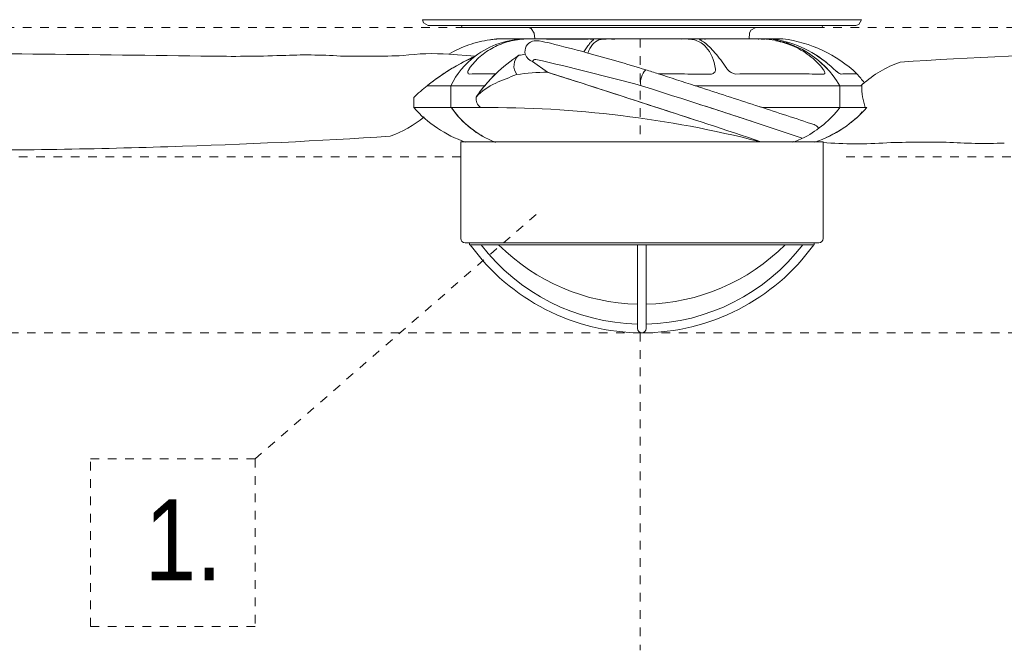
# Model space of a CAD drawing. Header units: millimetres. Extents: x 5734 to 11759, y -3101 to 7544.
# Tile 10 of 44: x 6379 to 6720, y 1189 to 1407. Entities that reach past the tile are written whole.
import ezdxf

# ---------------------------------------------------------------- set-up
doc = ezdxf.new("R2010")
doc.units = ezdxf.units.MM
doc.linetypes.add('Dash', pattern=[6, 3, -3])
doc.layers.add('A-ANNO-DIMS', color=7, linetype='Dash', lineweight=9, true_color=0xd2d2d2)
doc.layers.add('E-LITE-EQPM', color=7, linetype='Continuous', lineweight=20)
doc.layers.add('G-ANNO-TEXT', color=7, linetype='Continuous', lineweight=9)
doc.styles.add('Arial Narrow_1', font='ARIALN.TTF', dxfattribs={"height": 28})

# ---------------------------------------------------------------- blocks, each defined once
blk = doc.blocks.new('33395D-10 - 33395D-10 DECO FAN LED Black_wood ceiling fan with DC motor-524682-Alzado_PDF')
at = {"layer": 'E-LITE-EQPM'}
for p, q in [((6520.17, 1405.27), (6522.42, 1405.27)), ((6520.19, 1405.27), (6521.23, 1405.27)), ((6522.53, 1405.27), (6663.82, 1405.27)), ((6531.61, 1405.27), (6531.61, 1405.05)), ((6656.61, 1405.05), (6656.61, 1405.27)), ((6663.88, 1405.27), (6668.14, 1405.27)), ((6667.44, 1405.27), (6668.14, 1405.27)), ((6556.82, 1402.64), (6557.02, 1400.62)), ((6631.2, 1400.62), (6631.4, 1402.64))]:
    blk.add_line(p, q, dxfattribs=at)
at = {"layer": 'E-LITE-EQPM', "flags": 128}
for points in [[(6520.04, 1405.27), (6518.42, 1406.19), (6518.1, 1407.27)], [(6532.12, 1404.54), (6531.69, 1404.77), (6531.61, 1405.05)], [(6656.61, 1405.05), (6656.38, 1404.62), (6656.1, 1404.54)], [(6670.1, 1407.27), (6669.23, 1405.62), (6668.16, 1405.27)], [(6554.74, 1404.54), (6553.36, 1404.54), (6545.86, 1404.54), (6539.82, 1404.54), (6535.45, 1404.54), (6532.85, 1404.54), (6532.12, 1404.54)], [(6532.12, 1404.54), (6533.06, 1404.54), (6535.86, 1404.54), (6540.44, 1404.54), (6546.65, 1404.54), (6554.31, 1404.54), (6563.18, 1404.54), (6572.99, 1404.54), (6583.44, 1404.54), (6594.22, 1404.54), (6595.25, 1404.54)], [(6556.82, 1402.64), (6555.78, 1404.26), (6554.73, 1404.54)], [(6595.25, 1404.54), (6606.01, 1404.54), (6616.4, 1404.54), (6626.12, 1404.54), (6634.86, 1404.54), (6642.36, 1404.54), (6648.39, 1404.54), (6652.77, 1404.54), (6655.36, 1404.54), (6656.1, 1404.54)], [(6633.49, 1404.54), (6631.78, 1403.66), (6631.4, 1402.64)], [(6656.1, 1404.54), (6655.16, 1404.54), (6652.36, 1404.54), (6647.78, 1404.54), (6641.57, 1404.54), (6633.91, 1404.54), (6633.13, 1404.54)]]:
    blk.add_lwpolyline(points, dxfattribs=at)
at = {"layer": 'E-LITE-EQPM'}
blk.add_open_spline([(6518.11, 1407.27), (6518.25, 1407.27), (6520.82, 1407.27), (6531.17, 1407.27), (6547.12, 1407.27), (6567.24, 1407.27), (6589.75, 1407.27), (6612.65, 1407.27), (6633.89, 1407.27), (6653.08, 1407.27), (6666.03, 1407.27), (6669.55, 1407.27), (6669.98, 1407.27)], degree=3, knots=[0, 0, 0, 0, 0.0952381, 0.1904762, 0.2857143, 0.3809524, 0.4761905, 0.5714286, 0.6666667, 0.7619048, 0.8809524, 0.9761905, 0.9761905, 0.9761905, 0.9761905], dxfattribs=at)
for points in [[(6670.05, 1407.27), (6670.1, 1407.27), (6670.11, 1407.27), (6670.09, 1407.27)], [(6670.06, 1407.27), (6670.07, 1407.27), (6670.08, 1407.27), (6670.09, 1407.27)]]:
    blk.add_open_spline(points, degree=3, dxfattribs=at)

msp = doc.modelspace()

# ---------------------------------------------------------------- linework, layer by layer
at = {"layer": 'A-ANNO-DIMS'}
for p, q in [((6532.68, 1404.57), (5933.68, 1404.57)), ((6654.36, 1404.57), (7253.36, 1404.57)), ((6593.52, 1400.62), (6593.52, 1365.05)), ((6593.52, 1400.62), (6593.52, 1365.05)), ((6531.32, 1359.82), (5939.21, 1359.82)), ((6664.83, 1359.82), (7247.83, 1359.82)), ((6460.11, 1255.27), (6558.97, 1341.21)), ((6594.11, 1298.93), (5939.21, 1298.93)), ((6593.52, 1298.96), (6593.52, 1189.05)), ((6594.89, 1298.93), (7249.49, 1298.93)), ((6403.11, 1255.27), (6460.11, 1255.27)), ((6403.11, 1197.27), (6403.11, 1255.27)), ((6460.11, 1255.27), (6460.11, 1197.27)), ((6460.11, 1197.27), (6403.11, 1197.27))]:
    msp.add_line(p, q, dxfattribs=at)
at = {"layer": 'E-LITE-EQPM'}
for p, q in [((6553.93, 1400.62), (6543.99, 1400.62)), ((6553.96, 1400.62), (6636.15, 1400.62)), ((6575.92, 1400.62), (6555.36, 1400.62)), ((6580.39, 1400.62), (6575.92, 1400.62)), ((6587.05, 1400.62), (6580.39, 1400.62)), ((6618.95, 1400.62), (6596.04, 1400.62)), ((6596.04, 1400.62), (6607.93, 1400.57)), ((6616.12, 1400.58), (6618.95, 1400.62)), ((6635, 1400.62), (6630.5, 1400.62)), ((6630.5, 1400.62), (6634.31, 1400.57)), ((6639.02, 1400.63), (6636.08, 1400.63)), ((6642.91, 1400.63), (6639.02, 1400.63)), ((6527.18, 1395.31), (6536.34, 1394.62)), ((6561.43, 1389.11), (6556.23, 1392.79)), ((6520.84, 1385.22), (6521.01, 1385.44)), ((6519.72, 1384.43), (6527.88, 1384.43)), ((6527.88, 1384.43), (6539.64, 1384.43)), ((6527.88, 1376.87), (6527.88, 1384.43)), ((6612.52, 1384.43), (6662.6, 1384.43)), ((6662.6, 1376.87), (6662.6, 1384.43)), ((6662.6, 1384.43), (6669.95, 1384.43)), ((6670.23, 1384.43), (6670.03, 1384.43)), ((6515.05, 1380.37), (6515.05, 1376.87)), ((6528.08, 1376.87), (6515.05, 1376.87)), ((6528.08, 1376.87), (6538.2, 1376.87)), ((6635.8, 1376.87), (6662.6, 1376.87)), ((6671.99, 1376.87), (6662.65, 1376.87)), ((6670.32, 1375.38), (6669.42, 1374.2)), ((6656.83, 1365.05), (6531.32, 1365.05)), ((6531.32, 1365.05), (6531.32, 1331.55)), ((6645.52, 1365.05), (6646.45, 1365.1)), ((6656.83, 1331.55), (6656.83, 1365.05)), ((6532.82, 1330.05), (6655.33, 1330.05)), ((6534.38, 1330.05), (6534.38, 1329.4)), ((6653.76, 1329.4), (6653.76, 1330.05)), ((6534.38, 1329.4), (6534.63, 1329.4)), ((6538.37, 1329.4), (6534.63, 1329.4)), ((6538.37, 1329.4), (6544.47, 1329.4)), ((6592.58, 1329.4), (6544.47, 1329.4)), ((6595.55, 1329.4), (6592.58, 1329.4)), ((6592.58, 1329.4), (6592.58, 1300.43)), ((6643.67, 1329.4), (6595.55, 1329.4)), ((6595.55, 1300.43), (6595.55, 1329.4)), ((6643.67, 1329.4), (6649.84, 1329.4)), ((6653.58, 1329.4), (6649.84, 1329.4)), ((6653.58, 1329.4), (6653.76, 1329.4))]:
    msp.add_line(p, q, dxfattribs=at)
for centre, radius, start, end in [((6554.15, 1371.22), 29.41, 90.4316, 127.2695), ((6557.24, 1396.32), 3.67, 106.9512, 195.1782), ((6557.5, 1394.38), 5.62, 79.3358, 103.7312), ((6550.9, 1352.8), 47.72, 76.0406, 80.7815), ((6411.98, 793.95), 623.57, 74.87539, 76.04056), ((6584.28, 1489.39), 88.81, 268.7953, 271.791), ((6634.5, 1368.24), 32.43, 29.9563, 87.2171), ((6649.91, 1462.4), 62.73, 259.9996, 262.1601), ((6634.19, 1363.27), 37.67, 45.6081, 79.0379), ((6637.47, 1355.89), 45.07, 46.4176, 83.078), ((6478.03, 1208.25), 186.82, 86.0525, 92.2375), ((6521.5, 1320.21), 75.31, 85.6731, 97.7158), ((6580.14, 1350.86), 52.6, 123.0625, 134.2315), ((6554.62, 1391.27), 4.86, 130.8273, 217.4583), ((6560.84, 1348.29), 47.59, 98.622, 101.378), ((6557.24, 1396.32), 3.67, 195.4404, 253.9962), ((6411.98, 793.95), 623.57, 74.80632, 74.94668), ((6411.98, 793.95), 623.57, 72.89244, 74.80535), ((6568.3, 1323.81), 77.68, 114.2908, 128.711), ((6568.3, 1323.81), 77.68, 114.2913, 127.5001), ((6554.15, 1371.22), 29.41, 127.2695, 153.3003), ((6557.18, 1392.57), 0.977, 77.1285, 166.8636), ((6557.18, 1392.57), 0.977, 107.0402, 166.8636), ((6344.52, 461.92), 955.61, 74.87281, 77.12846), ((6696.47, 1355.7), 39.1, 109.4123, 131.6586), ((6580.14, 1350.86), 52.6, 134.3789, 145.6953), ((6580.14, 1350.86), 52.6, 134.2185, 140.3455), ((6606.09, 1242.25), 156.19, 110.7845, 113.6462), ((6561.11, 1320.74), 68.34, 89.729, 98.7931), ((4502.74, -5068.2), 6777.51, 71.659986, 72.316795), ((4502.74, -5068.2), 6777.51, 71.980033, 72.316114), ((6599.68, 1385.63), 6.05, 134.7301, 191.0825), ((4608.76, -4817.47), 6517.56, 72.094942, 72.213227), ((6666.5, 1396.08), 8.37, 224.6636, 245.4078), ((6666.3, 1345.32), 43.27, 87.0229, 94.3482), ((6644.74, 1366.68), 32.32, 35.4472, 42.5528), ((6551.61, 1366.77), 20.28, 113.7356, 137.3406), ((6696.47, 1355.7), 39.1, 130.526, 132.7129), ((6693.17, 1384.29), 22.94, 179.0222, 179.655), ((6568.3, 1323.81), 77.68, 128.711, 133.2772), ((6580.14, 1350.86), 52.6, 140.3455, 145.6953), ((5342.93, -2561.36), 4139.34, 71.59829, 72.40931), ((6693.17, 1384.29), 22.94, 179.6527, 198.872), ((6540.52, 1379.96), 3.87, 171.9097, 233.0568), ((6546.61, 1404.8), 42.14, 221.5036, 251.1178), ((6554.49, 1394.82), 31.93, 214.1914, 249.4242), ((6540.87, 996.85), 380.03, 75.7062, 90.4032), ((6640.43, 1404.8), 42.14, 288.7622, 318.4964), ((6493.86, 1403.82), 39.1, 289.4123, 309.4057), ((6652.8, 1368.27), 2.85, 32.3011, 71.7017), ((6640.43, 1404.8), 42.14, 308.2641, 313.4552), ((6640.43, 1404.8), 42.14, 294.5704, 303.217), ((6640.43, 1404.8), 42.14, 289.3911, 290.2173), ((6668.55, 1507.51), 143.2, 265.2967, 274.1608), ((6712.31, 1551.27), 186.82, 266.0525, 272.2376), ((6532.82, 1331.55), 1.5, 180, 270), ((6655.33, 1331.55), 1.5, 270, 0), ((6594.11, 1372.21), 73.28, 215.7488, 324.2512), ((6594.11, 1372.21), 70.28, 217.5295, 268.7535), ((6594.07, 1378.87), 70.06, 224.9273, 268.7786), ((6594.07, 1378.87), 70.06, 271.213, 315.0727), ((6594.11, 1372.21), 70.28, 271.1818, 322.4705), ((6594.07, 1300.43), 1.49, 180, 0)]:
    msp.add_arc(centre, radius, start, end, dxfattribs=at)
for points in [[(6541.41, 1400.31), (6538.9, 1399.96), (6534.02, 1398.77), (6529.41, 1396.62), (6527.18, 1395.31)], [(6534.3, 1390.35), (6535.41, 1391.9), (6537.9, 1394.67), (6542.59, 1397.87), (6548, 1399.95), (6551.91, 1400.53), (6553.96, 1400.62)], [(6555.36, 1400.62), (6557.11, 1400.61), (6560.91, 1400.59), (6567.57, 1400.57), (6572.45, 1400.57), (6575.01, 1400.57)], [(6577.21, 1400.22), (6577, 1400.07), (6576.55, 1399.67), (6575.78, 1398.78), (6574.91, 1397.61), (6574.27, 1396.65), (6573.94, 1396.12)], [(6575.41, 1395.73), (6575.79, 1396.9), (6576.81, 1398.84), (6578.3, 1399.95), (6579.16, 1400.29)], [(6637.68, 1400.52), (6636.79, 1400.59), (6635.9, 1400.63), (6635, 1400.62)], [(6445.25, 1394.64), (6403.75, 1395.23), (6321.24, 1396.02), (6239.73, 1396.05), (6199.23, 1395.88)], [(6470.73, 1394.93), (6466.65, 1394.78), (6458.31, 1394.57), (6449.66, 1394.58), (6445.25, 1394.64)], [(6511.39, 1394.85), (6507.85, 1394.73), (6500.89, 1394.58), (6494.18, 1394.59), (6490.89, 1394.63)], [(6652.35, 1395.29), (6651.6, 1395.8), (6650.84, 1396.26), (6650.06, 1396.7)], [(6658.35, 1392.15), (6657.07, 1393.2), (6655.76, 1394.16), (6654.41, 1395.03)], [(6935.28, 1396.42), (6903.81, 1397.17), (6843.2, 1397.9), (6759.27, 1396.62), (6707.96, 1394.19), (6683.48, 1392.58)], [(6658.24, 1390.25), (6657.46, 1391.08), (6656.66, 1391.87), (6655.81, 1392.61)], [(6543.46, 1388.56), (6541.78, 1388.56), (6538.57, 1388.54), (6535.64, 1388.5), (6534.25, 1388.47)], [(6599.69, 1388.56), (6598.26, 1389.02), (6596.84, 1389.47), (6595.43, 1389.93)], [(6617.83, 1388.38), (6614.89, 1388.42), (6608.92, 1388.5), (6602.81, 1388.54), (6599.71, 1388.55)], [(6626.47, 1388.47), (6626.06, 1388.55), (6625.23, 1388.81), (6624.14, 1389.52), (6623.65, 1390.11), (6623.48, 1390.42)], [(6657.04, 1388.38), (6654.53, 1388.45), (6648.92, 1388.55), (6638.52, 1388.58), (6630.66, 1388.52), (6626.47, 1388.47)], [(6660.72, 1390.03), (6660.66, 1390.09), (6660.6, 1390.14), (6660.55, 1390.2)], [(6613.16, 1378.26), (6619.72, 1376.15), (6626.43, 1373.97), (6632.92, 1371.84)], [(6528.04, 1376.87), (6529.67, 1374.63), (6531.46, 1372.66), (6533.42, 1370.92)], [(6599.38, 1376.86), (6603.63, 1375.48), (6607.86, 1374.1), (6612.05, 1372.73)], [(6634.67, 1377.24), (6635.05, 1377.12), (6635.42, 1376.99), (6635.8, 1376.87)], [(6533.42, 1370.92), (6535.19, 1369.34), (6537.11, 1367.97), (6539.12, 1366.83)], [(6255.05, 1363.11), (6286.52, 1362.35), (6347.13, 1361.62), (6431.07, 1362.9), (6482.37, 1365.34), (6506.86, 1366.95)], [(6542.57, 1365.15), (6542.84, 1365.04), (6543.1, 1364.93), (6543.38, 1364.83)], [(6678.95, 1364.68), (6682.49, 1364.79), (6689.45, 1364.94), (6696.15, 1364.93), (6699.44, 1364.89)]]:
    msp.add_open_spline(points, degree=3, dxfattribs=at)
for points, knots in [([(6543.99, 1400.6), (6543.95, 1400.6), (6543.83, 1400.6), (6543.58, 1400.58), (6543.26, 1400.55), (6542.74, 1400.49), (6542.11, 1400.41), (6541.59, 1400.34), (6541.41, 1400.31)], [0, 0, 0, 0, 0.142857, 0.285714, 0.428571, 0.571429, 0.857143, 1, 1, 1, 1]), ([(6575.01, 1400.57), (6575.58, 1400.6), (6576.34, 1400.6), (6576.92, 1400.55), (6577.21, 1400.49), (6577.41, 1400.39), (6577.33, 1400.29), (6577.21, 1400.22)], [0, 0, 0, 0, 0.333333, 0.5, 0.583333, 0.75, 1, 1, 1, 1]), ([(6579.16, 1400.29), (6579.25, 1400.32), (6579.48, 1400.38), (6579.92, 1400.46), (6580.45, 1400.52), (6581.26, 1400.58), (6581.94, 1400.6), (6582.41, 1400.6)], [0, 0, 0, 0, 0.166667, 0.333333, 0.5, 0.666667, 1, 1, 1, 1]), ([(6607.93, 1400.57), (6608.87, 1400.62), (6610.42, 1400.59), (6611.97, 1400.39), (6612.45, 1400.25), (6612.6, 1400.17)], [0, 0, 0, 0, 0.5, 0.75, 1, 1, 1, 1]), ([(6612.6, 1400.17), (6614.05, 1399.72), (6617.21, 1397.64), (6619.04, 1393.33), (6619.57, 1390.11)], [0, 0, 0, 0, 0.4, 1, 1, 1, 1]), ([(6614.23, 1400.27), (6614.14, 1400.31), (6614, 1400.41), (6614.11, 1400.51), (6614.46, 1400.57), (6614.78, 1400.59), (6615.06, 1400.6), (6615.49, 1400.6), (6615.86, 1400.59), (6616.12, 1400.58)], [0, 0, 0, 0, 0.166667, 0.416667, 0.583333, 0.666667, 0.75, 0.833333, 1, 1, 1, 1]), ([(6623.48, 1390.42), (6622.06, 1392.51), (6620, 1395.24), (6617.48, 1397.92), (6615.75, 1399.42), (6614.72, 1400.04), (6614.23, 1400.27)], [0, 0, 0, 0, 0.4, 0.6, 0.8, 1, 1, 1, 1]), ([(6634.31, 1400.57), (6634.46, 1400.58), (6634.8, 1400.6), (6635.58, 1400.59), (6636.26, 1400.56), (6636.7, 1400.52)], [0, 0, 0, 0, 0.1428571, 0.2857143, 0.532744, 0.532744, 0.532744, 0.532744]), ([(6640.47, 1399.98), (6642.42, 1399.6), (6646.51, 1398.38), (6652.25, 1395.09), (6655.46, 1391.89), (6656.89, 1390.06)], [0.0598402, 0.0598402, 0.0598402, 0.0598402, 0.3333333, 0.6666667, 1, 1, 1, 1]), ([(6645.11, 1398.93), (6644.94, 1398.99), (6644.34, 1399.2), (6643.73, 1399.38), (6643.28, 1399.51)], [0.68394771, 0.68394771, 0.68394771, 0.68394771, 0.7, 0.74263622, 0.74263622, 0.74263622, 0.74263622]), ([(6534.25, 1388.47), (6534.1, 1388.52), (6533.87, 1388.7), (6533.76, 1389.13), (6533.88, 1389.6), (6534.09, 1390.02), (6534.23, 1390.24), (6534.3, 1390.35)], [0, 0, 0, 0, 0.25, 0.5, 0.75, 0.875, 1, 1, 1, 1]), ([(6619.57, 1390.11), (6619.61, 1389.86), (6619.56, 1389.39), (6619.02, 1388.71), (6618.32, 1388.44), (6617.83, 1388.38)], [0, 0, 0, 0, 0.285714, 0.571429, 1, 1, 1, 1]), ([(6656.89, 1390.06), (6657.03, 1389.87), (6657.26, 1389.52), (6657.41, 1389.12), (6657.44, 1388.85), (6657.39, 1388.56), (6657.23, 1388.42), (6657.04, 1388.38)], [0, 0, 0, 0, 0.222222, 0.444444, 0.555556, 0.666667, 1, 1, 1, 1]), ([(6663.04, 1388.47), (6662.92, 1388.51), (6662.67, 1388.61), (6662.07, 1388.95), (6661.56, 1389.32), (6661.22, 1389.6)], [0, 0, 0, 0, 0.1666667, 0.3333333, 0.6666667, 0.6666667, 0.6666667, 0.6666667]), ([(6653.69, 1370.98), (6650.59, 1372), (6644.3, 1374.08), (6631.53, 1378.26), (6620.63, 1381.81), (6613.29, 1384.18), (6612.5, 1384.44)], [0, 0, 0, 0, 0.1666667, 0.3333333, 0.6666667, 0.7069527, 0.7069527, 0.7069527, 0.7069527]), ([(6662.65, 1376.87), (6660.95, 1374.69), (6657.24, 1370.81), (6651.56, 1366.99), (6647.79, 1365.35), (6646.38, 1364.84)], [0, 0, 0, 0, 0.25, 0.5, 0.6453506, 0.6453506, 0.6453506, 0.6453506])]:
    msp.add_open_spline(points, degree=3, knots=knots, dxfattribs=at)

# ---------------------------------------------------------------- block references
msp.add_blockref('33395D-10 - 33395D-10 DECO FAN LED Black_wood ceiling fan with DC motor-524682-Alzado_PDF', (0, 0), dxfattribs=at)

# ---------------------------------------------------------------- texts
at = {"layer": 'G-ANNO-TEXT', "color": 251, "true_color": 0x5b5b5b, "insert": (6421.9, 1241.24), "char_height": 28, "width": 33.6709, "attachment_point": 1, "style": 'Arial Narrow_1'}
msp.add_mtext('1.', dxfattribs=at)

doc.saveas('drawing.dxf')
